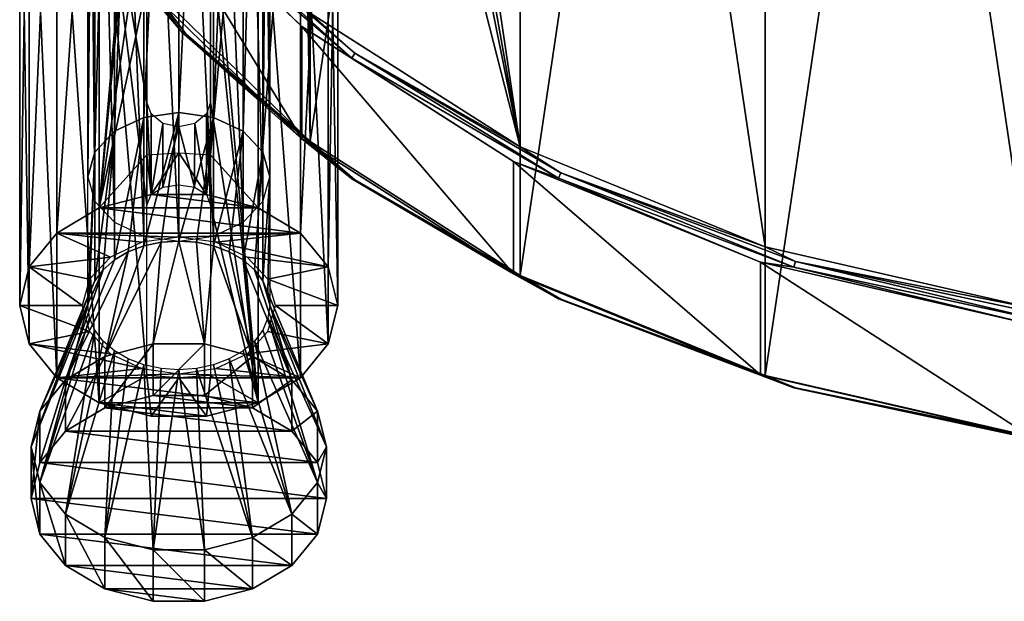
# Model space of a CAD drawing. Header units: millimetres. Extents: x -80 to 80, y -709 to 66.
# Tile 1 of 20: x -57 to -14, y -709 to -683. Entities that reach past the tile are written whole.
import ezdxf

# ---------------------------------------------------------------- set-up
doc = ezdxf.new("R2010")
doc.units = ezdxf.units.MM
doc.header["$LTSCALE"] = 65.185185
for name, color, linetype in [('23', 7, 'CONTINUOUS'), ('24', 7, 'CONTINUOUS'), ('25', 7, 'CONTINUOUS'), ('32', 7, 'CONTINUOUS'), ('34', 7, 'CONTINUOUS'), ('41', 7, 'CONTINUOUS'), ('42', 7, 'CONTINUOUS'), ('56', 7, 'CONTINUOUS'), ('57', 7, 'CONTINUOUS'), ('58', 7, 'CONTINUOUS'), ('59', 7, 'CONTINUOUS'), ('60', 7, 'CONTINUOUS'), ('61', 7, 'CONTINUOUS'), ('62', 7, 'CONTINUOUS'), ('63', 7, 'CONTINUOUS'), ('64', 7, 'CONTINUOUS')]:
    doc.layers.add(name, color=color, linetype=linetype)

msp = doc.modelspace()

# ---------------------------------------------------------------- linework, layer by layer
at = {"layer": '23', "color": 253, "linetype": 'Continuous', "true_color": 0xa2afbf}
for points in [[(-24.201, -616.102, -810.554), (-12.37, -695.691, -730.965), (-12.37, -613.384, -813.272), (-24.201, -616.102, -810.554)], [(-34.973, -620.5, -806.156), (-24.201, -692.973, -733.683), (-24.201, -616.102, -810.554), (-34.973, -620.5, -806.156)], [(-24.201, -692.973, -733.683), (-12.37, -695.691, -730.965), (-24.201, -616.102, -810.554), (-24.201, -692.973, -733.683)], [(-44.217, -626.385, -800.271), (-34.973, -688.575, -738.081), (-34.973, -620.5, -806.156), (-44.217, -626.385, -800.271)], [(-34.973, -688.575, -738.081), (-24.201, -692.973, -733.683), (-34.973, -620.5, -806.156), (-34.973, -688.575, -738.081)], [(-34.973, -688.575, -738.081), (-44.217, -626.385, -800.271), (-41, -654.537, -772.118), (-34.973, -688.575, -738.081)], [(-41.44, -656.504, -770.152), (-34.973, -688.575, -738.081), (-41, -654.537, -772.118), (-41.44, -656.504, -770.152)], [(-42.719, -658.278, -768.378), (-34.973, -688.575, -738.081), (-41.44, -656.504, -770.152), (-42.719, -658.278, -768.378)], [(-44.217, -682.69, -743.966), (-34.973, -688.575, -738.081), (-42.719, -658.278, -768.378), (-44.217, -682.69, -743.966)]]:
    msp.add_3dface(points, dxfattribs=at)
at = {"layer": '24', "color": 253, "linetype": 'Continuous', "true_color": 0xa2afbf}
for points in [[(-24.201, -621.759, -816.211), (-12.37, -619.041, -818.929), (-24.201, -698.63, -739.34), (-24.201, -621.759, -816.211)], [(-24.201, -698.63, -739.34), (-12.37, -619.041, -818.929), (-12.37, -701.348, -736.622), (-24.201, -698.63, -739.34)], [(-34.973, -626.156, -811.813), (-24.201, -621.759, -816.211), (-34.973, -694.232, -743.737), (-34.973, -626.156, -811.813)], [(-34.973, -694.232, -743.737), (-24.201, -621.759, -816.211), (-24.201, -698.63, -739.34), (-34.973, -694.232, -743.737)], [(-44.217, -632.042, -805.927), (-34.973, -626.156, -811.813), (-44.217, -688.346, -749.623), (-44.217, -632.042, -805.927)], [(-44.217, -688.346, -749.623), (-34.973, -626.156, -811.813), (-34.973, -694.232, -743.737), (-44.217, -688.346, -749.623)], [(-44.35, -660.194, -777.775), (-44.217, -632.042, -805.927), (-44.217, -688.346, -749.623), (-44.35, -660.194, -777.775)], [(-44.691, -661.561, -776.409), (-44.35, -660.194, -777.775), (-44.217, -688.346, -749.623), (-44.691, -661.561, -776.409)], [(-51.528, -681.231, -756.739), (-44.691, -661.561, -776.409), (-44.217, -688.346, -749.623), (-51.528, -681.231, -756.739)]]:
    msp.add_3dface(points, dxfattribs=at)
at = {"layer": '25', "color": 253, "linetype": 'Continuous', "true_color": 0xa2afbf}
for points in [[(-44.589, -688.229, -749.033), (-51.962, -676.104, -751.259), (-51.962, -681.054, -756.208), (-44.589, -688.229, -749.033)], [(-44.589, -683.28, -744.083), (-51.962, -676.104, -751.259), (-44.589, -688.229, -749.033), (-44.589, -683.28, -744.083)], [(-35.267, -694.164, -743.098), (-44.589, -683.28, -744.083), (-44.589, -688.229, -749.033), (-35.267, -694.164, -743.098)], [(-35.267, -689.215, -738.148), (-44.589, -683.28, -744.083), (-35.267, -694.164, -743.098), (-35.267, -689.215, -738.148)], [(-24.404, -698.599, -738.663), (-35.267, -689.215, -738.148), (-35.267, -694.164, -743.098), (-24.404, -698.599, -738.663)], [(-24.404, -693.649, -733.713), (-35.267, -689.215, -738.148), (-24.404, -698.599, -738.663), (-24.404, -693.649, -733.713)], [(-12.475, -701.34, -735.922), (-24.404, -693.649, -733.713), (-24.404, -698.599, -738.663), (-12.475, -701.34, -735.922)], [(-12.475, -696.39, -730.973), (-24.404, -693.649, -733.713), (-12.475, -701.34, -735.922), (-12.475, -696.39, -730.973)]]:
    msp.add_3dface(points, dxfattribs=at)
at = {"layer": '32', "color": 253, "linetype": 'Continuous', "true_color": 0xa2afbf}
for points in [[(-51.962, -676.104, -751.259), (-44.589, -683.28, -744.083), (-49.833, -678.259, -748.751), (-51.962, -676.104, -751.259)], [(-42.379, -684.681, -742.329), (-49.68, -678.057, -748.693), (-49.833, -678.259, -748.751), (-42.379, -684.681, -742.329)], [(-42.25, -684.46, -742.291), (-44.217, -682.69, -743.966), (-49.68, -678.057, -748.693), (-42.25, -684.46, -742.291)], [(-42.25, -684.46, -742.291), (-49.68, -678.057, -748.693), (-42.379, -684.681, -742.329), (-42.25, -684.46, -742.291)], [(-44.589, -683.28, -744.083), (-42.379, -684.681, -742.329), (-49.833, -678.259, -748.751), (-44.589, -683.28, -744.083)], [(-34.973, -688.575, -738.081), (-44.217, -682.69, -743.966), (-42.25, -684.46, -742.291), (-34.973, -688.575, -738.081)], [(-44.589, -683.28, -744.083), (-35.267, -689.215, -738.148), (-42.379, -684.681, -742.329), (-44.589, -683.28, -744.083)], [(-33.297, -689.951, -737.058), (-42.25, -684.46, -742.291), (-42.379, -684.681, -742.329), (-33.297, -689.951, -737.058)], [(-33.195, -689.714, -737.036), (-34.973, -688.575, -738.081), (-42.25, -684.46, -742.291), (-33.195, -689.714, -737.036)], [(-33.195, -689.714, -737.036), (-42.25, -684.46, -742.291), (-33.297, -689.951, -737.058), (-33.195, -689.714, -737.036)], [(-35.267, -689.215, -738.148), (-33.297, -689.951, -737.058), (-42.379, -684.681, -742.329), (-35.267, -689.215, -738.148)], [(-24.201, -692.973, -733.683), (-34.973, -688.575, -738.081), (-33.195, -689.714, -737.036), (-24.201, -692.973, -733.683)], [(-35.267, -689.215, -738.148), (-24.404, -693.649, -733.713), (-33.297, -689.951, -737.058), (-35.267, -689.215, -738.148)], [(-22.935, -693.867, -733.142), (-33.195, -689.714, -737.036), (-33.297, -689.951, -737.058), (-22.935, -693.867, -733.142)], [(-22.865, -693.618, -733.132), (-24.201, -692.973, -733.683), (-33.195, -689.714, -737.036), (-22.865, -693.618, -733.132)], [(-22.865, -693.618, -733.132), (-33.195, -689.714, -737.036), (-22.935, -693.867, -733.142), (-22.865, -693.618, -733.132)], [(-24.404, -693.649, -733.713), (-22.935, -693.867, -733.142), (-33.297, -689.951, -737.058), (-24.404, -693.649, -733.713)], [(-12.37, -695.691, -730.965), (-24.201, -692.973, -733.683), (-22.865, -693.618, -733.132), (-12.37, -695.691, -730.965)], [(-24.404, -693.649, -733.713), (-12.475, -696.39, -730.973), (-22.935, -693.867, -733.142), (-24.404, -693.649, -733.713)], [(-11.692, -696.279, -730.73), (-22.865, -693.618, -733.132), (-22.935, -693.867, -733.142), (-11.692, -696.279, -730.73)], [(-11.657, -696.022, -730.728), (-12.37, -695.691, -730.965), (-22.865, -693.618, -733.132), (-11.657, -696.022, -730.728)], [(-11.657, -696.022, -730.728), (-22.865, -693.618, -733.132), (-11.692, -696.279, -730.73), (-11.657, -696.022, -730.728)], [(-12.475, -696.39, -730.973), (-11.692, -696.279, -730.73), (-22.935, -693.867, -733.142), (-12.475, -696.39, -730.973)]]:
    msp.add_3dface(points, dxfattribs=at)
at = {"layer": '34', "color": 253, "linetype": 'Continuous', "true_color": 0xa2afbf}
for points in [[(-55.371, -676.235, -761.381), (-49.68, -683.619, -754.255), (-49.832, -683.562, -754.054), (-55.371, -676.235, -761.381)], [(-55.202, -676.315, -761.56), (-49.68, -683.619, -754.255), (-55.371, -676.235, -761.381), (-55.202, -676.315, -761.56)], [(-51.962, -681.054, -756.208), (-55.371, -676.235, -761.381), (-49.832, -683.562, -754.054), (-51.962, -681.054, -756.208)], [(-55.202, -676.315, -761.56), (-51.528, -681.231, -756.739), (-49.68, -683.619, -754.255), (-55.202, -676.315, -761.56)], [(-44.589, -688.229, -749.033), (-51.962, -681.054, -756.208), (-49.832, -683.562, -754.054), (-44.589, -688.229, -749.033)], [(-51.528, -681.231, -756.739), (-44.217, -688.346, -749.623), (-49.68, -683.619, -754.255), (-51.528, -681.231, -756.739)], [(-49.832, -683.562, -754.054), (-42.249, -690.022, -747.853), (-42.379, -689.984, -747.632), (-49.832, -683.562, -754.054)], [(-49.68, -683.619, -754.255), (-42.249, -690.022, -747.853), (-49.832, -683.562, -754.054), (-49.68, -683.619, -754.255)], [(-44.589, -688.229, -749.033), (-49.832, -683.562, -754.054), (-42.379, -689.984, -747.632), (-44.589, -688.229, -749.033)], [(-49.68, -683.619, -754.255), (-44.217, -688.346, -749.623), (-42.249, -690.022, -747.853), (-49.68, -683.619, -754.255)], [(-35.267, -694.164, -743.098), (-44.589, -688.229, -749.033), (-42.379, -689.984, -747.632), (-35.267, -694.164, -743.098)], [(-44.217, -688.346, -749.623), (-34.973, -694.232, -743.737), (-42.249, -690.022, -747.853), (-44.217, -688.346, -749.623)], [(-42.379, -689.984, -747.632), (-33.195, -695.276, -742.599), (-33.297, -695.254, -742.361), (-42.379, -689.984, -747.632)], [(-42.249, -690.022, -747.853), (-33.195, -695.276, -742.599), (-42.379, -689.984, -747.632), (-42.249, -690.022, -747.853)], [(-35.267, -694.164, -743.098), (-42.379, -689.984, -747.632), (-33.297, -695.254, -742.361), (-35.267, -694.164, -743.098)], [(-42.249, -690.022, -747.853), (-34.973, -694.232, -743.737), (-33.195, -695.276, -742.599), (-42.249, -690.022, -747.853)], [(-24.404, -698.599, -738.663), (-35.267, -694.164, -743.098), (-33.297, -695.254, -742.361), (-24.404, -698.599, -738.663)], [(-34.973, -694.232, -743.737), (-24.201, -698.63, -739.34), (-33.195, -695.276, -742.599), (-34.973, -694.232, -743.737)], [(-33.297, -695.254, -742.361), (-22.865, -699.18, -738.694), (-22.935, -699.17, -738.445), (-33.297, -695.254, -742.361)], [(-33.195, -695.276, -742.599), (-22.865, -699.18, -738.694), (-33.297, -695.254, -742.361), (-33.195, -695.276, -742.599)], [(-24.404, -698.599, -738.663), (-33.297, -695.254, -742.361), (-22.935, -699.17, -738.445), (-24.404, -698.599, -738.663)], [(-33.195, -695.276, -742.599), (-24.201, -698.63, -739.34), (-22.865, -699.18, -738.694), (-33.195, -695.276, -742.599)], [(-12.475, -701.34, -735.922), (-24.404, -698.599, -738.663), (-22.935, -699.17, -738.445), (-12.475, -701.34, -735.922)], [(-24.201, -698.63, -739.34), (-12.37, -701.348, -736.622), (-22.865, -699.18, -738.694), (-24.201, -698.63, -739.34)], [(-22.935, -699.17, -738.445), (-11.657, -701.585, -736.29), (-11.692, -701.582, -736.034), (-22.935, -699.17, -738.445)], [(-22.865, -699.18, -738.694), (-11.657, -701.585, -736.29), (-22.935, -699.17, -738.445), (-22.865, -699.18, -738.694)], [(-12.475, -701.34, -735.922), (-22.935, -699.17, -738.445), (-11.692, -701.582, -736.034), (-12.475, -701.34, -735.922)], [(-22.865, -699.18, -738.694), (-12.37, -701.348, -736.622), (-11.657, -701.585, -736.29), (-22.865, -699.18, -738.694)]]:
    msp.add_3dface(points, dxfattribs=at)
at = {"layer": '41', "linetype": 'Continuous'}
for points in [[(-53.696, -690.975, -806.391), (-54, -658.073, -775.654), (-54, -689.893, -807.474), (-53.696, -690.975, -806.391)], [(-53.696, -659.155, -774.571), (-54, -658.073, -775.654), (-53.696, -690.975, -806.391), (-53.696, -659.155, -774.571)], [(-46, -658.073, -775.654), (-46.304, -659.155, -774.571), (-46, -689.893, -807.474), (-46, -658.073, -775.654)], [(-52.828, -691.893, -805.474), (-53.696, -659.155, -774.571), (-53.696, -690.975, -806.391), (-52.828, -691.893, -805.474)], [(-52.828, -660.073, -773.654), (-53.696, -659.155, -774.571), (-52.828, -691.893, -805.474), (-52.828, -660.073, -773.654)], [(-46.304, -659.155, -774.571), (-47.172, -660.073, -773.654), (-46.304, -690.975, -806.391), (-46.304, -659.155, -774.571)], [(-46, -689.893, -807.474), (-46.304, -659.155, -774.571), (-46.304, -690.975, -806.391), (-46, -689.893, -807.474)], [(-51.531, -692.506, -804.86), (-52.828, -660.073, -773.654), (-52.828, -691.893, -805.474), (-51.531, -692.506, -804.86)], [(-51.531, -660.686, -773.041), (-52.828, -660.073, -773.654), (-51.531, -692.506, -804.86), (-51.531, -660.686, -773.041)], [(-47.172, -660.073, -773.654), (-48.469, -660.686, -773.041), (-47.172, -691.893, -805.474), (-47.172, -660.073, -773.654)], [(-46.304, -690.975, -806.391), (-47.172, -660.073, -773.654), (-47.172, -691.893, -805.474), (-46.304, -690.975, -806.391)], [(-50, -692.721, -804.645), (-51.531, -660.686, -773.041), (-51.531, -692.506, -804.86), (-50, -692.721, -804.645)], [(-50, -660.901, -772.825), (-51.531, -660.686, -773.041), (-50, -692.721, -804.645), (-50, -660.901, -772.825)], [(-48.469, -660.686, -773.041), (-50, -660.901, -772.825), (-48.469, -692.506, -804.86), (-48.469, -660.686, -773.041)], [(-47.172, -691.893, -805.474), (-48.469, -660.686, -773.041), (-48.469, -692.506, -804.86), (-47.172, -691.893, -805.474)], [(-48.469, -692.506, -804.86), (-50, -660.901, -772.825), (-50, -692.721, -804.645), (-48.469, -692.506, -804.86)]]:
    msp.add_3dface(points, dxfattribs=at)
at = {"layer": '42', "linetype": 'Continuous'}
for points in [[(-51.531, -687.279, -810.087), (-52.828, -687.893, -809.474), (-51.531, -655.46, -778.267), (-51.531, -687.279, -810.087)], [(-51.531, -655.46, -778.267), (-52.828, -687.893, -809.474), (-52.828, -656.073, -777.654), (-51.531, -655.46, -778.267)], [(-50, -687.064, -810.302), (-51.531, -687.279, -810.087), (-50, -655.244, -778.482), (-50, -687.064, -810.302)], [(-50, -655.244, -778.482), (-51.531, -687.279, -810.087), (-51.531, -655.46, -778.267), (-50, -655.244, -778.482)], [(-48.469, -655.46, -778.267), (-50, -687.064, -810.302), (-50, -655.244, -778.482), (-48.469, -655.46, -778.267)], [(-48.469, -687.279, -810.087), (-50, -687.064, -810.302), (-48.469, -655.46, -778.267), (-48.469, -687.279, -810.087)], [(-47.172, -656.073, -777.654), (-48.469, -687.279, -810.087), (-48.469, -655.46, -778.267), (-47.172, -656.073, -777.654)], [(-52.828, -687.893, -809.474), (-53.696, -688.81, -808.556), (-52.828, -656.073, -777.654), (-52.828, -687.893, -809.474)], [(-52.828, -656.073, -777.654), (-53.696, -688.81, -808.556), (-53.696, -656.99, -776.736), (-52.828, -656.073, -777.654)], [(-47.172, -687.893, -809.474), (-48.469, -687.279, -810.087), (-47.172, -656.073, -777.654), (-47.172, -687.893, -809.474)], [(-46.304, -656.99, -776.736), (-47.172, -687.893, -809.474), (-47.172, -656.073, -777.654), (-46.304, -656.99, -776.736)], [(-53.696, -688.81, -808.556), (-54, -689.893, -807.474), (-53.696, -656.99, -776.736), (-53.696, -688.81, -808.556)], [(-54, -689.893, -807.474), (-54, -658.073, -775.654), (-53.696, -656.99, -776.736), (-54, -689.893, -807.474)], [(-46.304, -688.81, -808.556), (-47.172, -687.893, -809.474), (-46.304, -656.99, -776.736), (-46.304, -688.81, -808.556)], [(-46, -658.073, -775.654), (-46.304, -688.81, -808.556), (-46.304, -656.99, -776.736), (-46, -658.073, -775.654)], [(-46, -658.073, -775.654), (-46, -689.893, -807.474), (-46.304, -688.81, -808.556), (-46, -658.073, -775.654)]]:
    msp.add_3dface(points, dxfattribs=at)
at = {"layer": '56', "linetype": 'Continuous'}
for points in [[(-51.216, -690.675, -818.005), (-46.5, -691.263, -817.417), (-53.5, -691.263, -817.417), (-51.216, -690.675, -818.005)], [(-48.784, -690.675, -818.005), (-46.5, -691.263, -817.417), (-51.216, -690.675, -818.005), (-48.784, -690.675, -818.005)], [(-53.5, -691.263, -817.417), (-44.638, -692.368, -816.312), (-55.362, -692.368, -816.312), (-53.5, -691.263, -817.417)], [(-46.5, -691.263, -817.417), (-44.638, -692.368, -816.312), (-53.5, -691.263, -817.417), (-46.5, -691.263, -817.417)], [(-56.578, -693.857, -814.823), (-55.362, -692.368, -816.312), (-53.005, -693.424, -815.255), (-56.578, -693.857, -814.823)], [(-55.362, -692.368, -816.312), (-44.638, -692.368, -816.312), (-50, -692.544, -816.136), (-55.362, -692.368, -816.312)], [(-53.005, -693.424, -815.255), (-55.362, -692.368, -816.312), (-51.626, -692.773, -815.907), (-53.005, -693.424, -815.255)], [(-51.626, -692.773, -815.907), (-55.362, -692.368, -816.312), (-50, -692.544, -816.136), (-51.626, -692.773, -815.907)], [(-50, -692.544, -816.136), (-44.638, -692.368, -816.312), (-48.374, -692.773, -815.907), (-50, -692.544, -816.136)], [(-44.638, -692.368, -816.312), (-43.422, -693.857, -814.823), (-48.374, -692.773, -815.907), (-44.638, -692.368, -816.312)], [(-48.374, -692.773, -815.907), (-43.422, -693.857, -814.823), (-46.995, -693.424, -815.255), (-48.374, -692.773, -815.907)], [(-53.926, -694.399, -814.28), (-56.578, -693.857, -814.823), (-53.005, -693.424, -815.255), (-53.926, -694.399, -814.28)], [(-46.995, -693.424, -815.255), (-43.422, -693.857, -814.823), (-46.074, -694.399, -814.28), (-46.995, -693.424, -815.255)], [(-57, -695.549, -813.13), (-56.578, -693.857, -814.823), (-54.25, -695.549, -813.13), (-57, -695.549, -813.13)], [(-54.25, -695.549, -813.13), (-56.578, -693.857, -814.823), (-53.926, -694.399, -814.28), (-54.25, -695.549, -813.13)], [(-43.422, -693.857, -814.823), (-43, -695.549, -813.13), (-46.074, -694.399, -814.28), (-43.422, -693.857, -814.823)], [(-43, -695.549, -813.13), (-45.75, -695.549, -813.13), (-46.074, -694.399, -814.28), (-43, -695.549, -813.13)], [(-56.578, -697.242, -811.438), (-57, -695.549, -813.13), (-53.926, -696.699, -811.98), (-56.578, -697.242, -811.438)], [(-53.926, -696.699, -811.98), (-57, -695.549, -813.13), (-54.25, -695.549, -813.13), (-53.926, -696.699, -811.98)], [(-45.75, -695.549, -813.13), (-43.422, -697.242, -811.438), (-46.074, -696.699, -811.98), (-45.75, -695.549, -813.13)], [(-43, -695.549, -813.13), (-43.422, -697.242, -811.438), (-45.75, -695.549, -813.13), (-43, -695.549, -813.13)], [(-53.005, -697.674, -811.005), (-56.578, -697.242, -811.438), (-53.926, -696.699, -811.98), (-53.005, -697.674, -811.005)], [(-46.074, -696.699, -811.98), (-43.422, -697.242, -811.438), (-46.995, -697.674, -811.005), (-46.074, -696.699, -811.98)], [(-51.626, -698.326, -810.354), (-56.578, -697.242, -811.438), (-53.005, -697.674, -811.005), (-51.626, -698.326, -810.354)], [(-55.362, -698.731, -809.949), (-56.578, -697.242, -811.438), (-51.626, -698.326, -810.354), (-55.362, -698.731, -809.949)], [(-43.422, -697.242, -811.438), (-44.638, -698.731, -809.949), (-46.995, -697.674, -811.005), (-43.422, -697.242, -811.438)], [(-46.995, -697.674, -811.005), (-44.638, -698.731, -809.949), (-48.374, -698.326, -810.354), (-46.995, -697.674, -811.005)], [(-50, -698.555, -810.125), (-55.362, -698.731, -809.949), (-51.626, -698.326, -810.354), (-50, -698.555, -810.125)], [(-48.374, -698.326, -810.354), (-44.638, -698.731, -809.949), (-50, -698.555, -810.125), (-48.374, -698.326, -810.354)], [(-44.638, -698.731, -809.949), (-55.362, -698.731, -809.949), (-50, -698.555, -810.125), (-44.638, -698.731, -809.949)], [(-46.5, -699.836, -808.844), (-55.362, -698.731, -809.949), (-44.638, -698.731, -809.949), (-46.5, -699.836, -808.844)], [(-53.5, -699.836, -808.844), (-55.362, -698.731, -809.949), (-46.5, -699.836, -808.844), (-53.5, -699.836, -808.844)], [(-48.784, -700.424, -808.256), (-53.5, -699.836, -808.844), (-46.5, -699.836, -808.844), (-48.784, -700.424, -808.256)], [(-51.216, -700.424, -808.256), (-53.5, -699.836, -808.844), (-48.784, -700.424, -808.256), (-51.216, -700.424, -808.256)]]:
    msp.add_3dface(points, dxfattribs=at)
at = {"layer": '57', "linetype": 'Continuous'}
for points in [[(-56.578, -671.433, -785.628), (-57, -669.74, -787.321), (-56.578, -697.242, -811.438), (-56.578, -671.433, -785.628)], [(-57, -669.74, -787.321), (-57, -695.549, -813.13), (-56.578, -697.242, -811.438), (-57, -669.74, -787.321)], [(-43, -669.74, -787.321), (-43.422, -671.433, -785.628), (-43, -695.549, -813.13), (-43, -669.74, -787.321)], [(-55.362, -672.922, -784.139), (-56.578, -671.433, -785.628), (-55.362, -698.731, -809.949), (-55.362, -672.922, -784.139)], [(-56.578, -671.433, -785.628), (-56.578, -697.242, -811.438), (-55.362, -698.731, -809.949), (-56.578, -671.433, -785.628)], [(-43.422, -671.433, -785.628), (-44.638, -672.922, -784.139), (-43.422, -697.242, -811.438), (-43.422, -671.433, -785.628)], [(-43, -695.549, -813.13), (-43.422, -671.433, -785.628), (-43.422, -697.242, -811.438), (-43, -695.549, -813.13)], [(-55.362, -672.922, -784.139), (-55.362, -698.731, -809.949), (-53.5, -699.836, -808.844), (-55.362, -672.922, -784.139)], [(-53.5, -674.027, -783.034), (-55.362, -672.922, -784.139), (-53.5, -699.836, -808.844), (-53.5, -674.027, -783.034)], [(-44.638, -672.922, -784.139), (-46.5, -674.027, -783.034), (-44.638, -698.731, -809.949), (-44.638, -672.922, -784.139)], [(-44.638, -672.922, -784.139), (-44.638, -698.731, -809.949), (-43.422, -697.242, -811.438), (-44.638, -672.922, -784.139)], [(-53.5, -674.027, -783.034), (-53.5, -699.836, -808.844), (-51.4, -698.631, -806.513), (-53.5, -674.027, -783.034)], [(-51.4, -691.136, -799.018), (-53.5, -674.027, -783.034), (-51.4, -698.631, -806.513), (-51.4, -691.136, -799.018)], [(-53.5, -674.027, -783.034), (-51.4, -691.136, -799.018), (-51.4, -686.611, -794.492), (-53.5, -674.027, -783.034)], [(-51.4, -679.115, -786.997), (-53.5, -674.027, -783.034), (-51.4, -686.611, -794.492), (-51.4, -679.115, -786.997)], [(-46.5, -674.027, -783.034), (-48.784, -674.615, -782.447), (-46.5, -699.836, -808.844), (-46.5, -674.027, -783.034)], [(-46.5, -674.027, -783.034), (-46.5, -699.836, -808.844), (-44.638, -698.731, -809.949), (-46.5, -674.027, -783.034)], [(-46.5, -699.836, -808.844), (-48.784, -674.615, -782.447), (-48.6, -679.115, -786.997), (-46.5, -699.836, -808.844)], [(-46.5, -699.836, -808.844), (-48.6, -679.115, -786.997), (-48.6, -686.611, -794.492), (-46.5, -699.836, -808.844)], [(-51.4, -691.136, -799.018), (-51.214, -690.668, -798.499), (-51.4, -686.611, -794.492), (-51.4, -691.136, -799.018)], [(-51.4, -686.611, -794.492), (-51.214, -690.668, -798.499), (-51.215, -687.128, -794.96), (-51.4, -686.611, -794.492)], [(-48.786, -687.128, -794.96), (-48.6, -691.136, -799.018), (-48.6, -686.611, -794.492), (-48.786, -687.128, -794.96)], [(-48.6, -691.136, -799.018), (-46.5, -699.836, -808.844), (-48.6, -686.611, -794.492), (-48.6, -691.136, -799.018)], [(-51.215, -687.128, -794.96), (-51.214, -690.668, -798.499), (-50.701, -687.543, -795.274), (-51.215, -687.128, -794.96)], [(-49.299, -687.543, -795.274), (-48.786, -690.668, -798.499), (-48.786, -687.128, -794.96), (-49.299, -687.543, -795.274)], [(-48.786, -690.668, -798.499), (-48.6, -691.136, -799.018), (-48.786, -687.128, -794.96), (-48.786, -690.668, -798.499)], [(-51.214, -690.668, -798.499), (-50.698, -690.353, -798.084), (-50.701, -687.543, -795.274), (-51.214, -690.668, -798.499)], [(-50.701, -687.543, -795.274), (-50.698, -690.353, -798.084), (-50, -687.701, -795.382), (-50.701, -687.543, -795.274)], [(-50, -687.701, -795.382), (-49.302, -690.353, -798.084), (-49.299, -687.543, -795.274), (-50, -687.701, -795.382)], [(-49.302, -690.353, -798.084), (-48.786, -690.668, -798.499), (-49.299, -687.543, -795.274), (-49.302, -690.353, -798.084)], [(-50.698, -690.353, -798.084), (-50, -690.246, -797.928), (-50, -687.701, -795.382), (-50.698, -690.353, -798.084)], [(-50, -690.246, -797.928), (-49.302, -690.353, -798.084), (-50, -687.701, -795.382), (-50, -690.246, -797.928)], [(-48.6, -698.631, -806.513), (-46.5, -699.836, -808.844), (-48.6, -691.136, -799.018), (-48.6, -698.631, -806.513)], [(-53.5, -699.836, -808.844), (-51.216, -700.424, -808.256), (-51.4, -698.631, -806.513), (-53.5, -699.836, -808.844)], [(-51.4, -698.631, -806.513), (-51.216, -700.424, -808.256), (-50, -698.731, -806.413), (-51.4, -698.631, -806.513)], [(-51.216, -700.424, -808.256), (-48.784, -700.424, -808.256), (-50, -698.731, -806.413), (-51.216, -700.424, -808.256)], [(-50, -698.731, -806.413), (-48.784, -700.424, -808.256), (-48.6, -698.631, -806.513), (-50, -698.731, -806.413)], [(-48.784, -700.424, -808.256), (-46.5, -699.836, -808.844), (-48.6, -698.631, -806.513), (-48.784, -700.424, -808.256)]]:
    msp.add_3dface(points, dxfattribs=at)
at = {"layer": '58', "linetype": 'Continuous'}
for points in [[(-53.5, -691.263, -817.417), (-51.216, -664.866, -792.196), (-51.4, -669.416, -796.696), (-53.5, -691.263, -817.417)], [(-53.5, -665.453, -791.608), (-51.216, -664.866, -792.196), (-53.5, -691.263, -817.417), (-53.5, -665.453, -791.608)], [(-53.5, -665.453, -791.608), (-53.5, -691.263, -817.417), (-55.362, -692.368, -816.312), (-53.5, -665.453, -791.608)], [(-55.362, -666.558, -790.503), (-53.5, -665.453, -791.608), (-55.362, -692.368, -816.312), (-55.362, -666.558, -790.503)], [(-46.5, -665.453, -791.608), (-46.5, -691.263, -817.417), (-48.6, -688.932, -816.212), (-46.5, -665.453, -791.608)], [(-48.6, -681.437, -808.717), (-46.5, -665.453, -791.608), (-48.6, -688.932, -816.212), (-48.6, -681.437, -808.717)], [(-46.5, -665.453, -791.608), (-44.638, -666.558, -790.503), (-46.5, -691.263, -817.417), (-46.5, -665.453, -791.608)], [(-55.362, -666.558, -790.503), (-55.362, -692.368, -816.312), (-56.578, -693.857, -814.823), (-55.362, -666.558, -790.503)], [(-56.578, -668.047, -789.014), (-55.362, -666.558, -790.503), (-56.578, -693.857, -814.823), (-56.578, -668.047, -789.014)], [(-44.638, -666.558, -790.503), (-44.638, -692.368, -816.312), (-46.5, -691.263, -817.417), (-44.638, -666.558, -790.503)], [(-44.638, -666.558, -790.503), (-43.422, -668.047, -789.014), (-44.638, -692.368, -816.312), (-44.638, -666.558, -790.503)], [(-56.578, -668.047, -789.014), (-56.578, -693.857, -814.823), (-57, -695.549, -813.13), (-56.578, -668.047, -789.014)], [(-57, -669.74, -787.321), (-56.578, -668.047, -789.014), (-57, -695.549, -813.13), (-57, -669.74, -787.321)], [(-43.422, -668.047, -789.014), (-43.422, -693.857, -814.823), (-44.638, -692.368, -816.312), (-43.422, -668.047, -789.014)], [(-43.422, -668.047, -789.014), (-43, -669.74, -787.321), (-43.422, -693.857, -814.823), (-43.422, -668.047, -789.014)], [(-53.5, -691.263, -817.417), (-51.4, -669.416, -796.696), (-51.4, -676.911, -804.192), (-53.5, -691.263, -817.417)], [(-43, -669.74, -787.321), (-43, -695.549, -813.13), (-43.422, -693.857, -814.823), (-43, -669.74, -787.321)], [(-51.4, -681.437, -808.717), (-53.5, -691.263, -817.417), (-51.4, -676.911, -804.192), (-51.4, -681.437, -808.717)], [(-53.5, -691.263, -817.417), (-51.4, -681.437, -808.717), (-51.4, -688.932, -816.212), (-53.5, -691.263, -817.417)], [(-50, -688.832, -816.312), (-51.216, -690.675, -818.005), (-51.4, -688.932, -816.212), (-50, -688.832, -816.312)], [(-48.784, -690.675, -818.005), (-51.216, -690.675, -818.005), (-50, -688.832, -816.312), (-48.784, -690.675, -818.005)], [(-48.6, -688.932, -816.212), (-48.784, -690.675, -818.005), (-50, -688.832, -816.312), (-48.6, -688.932, -816.212)], [(-51.216, -690.675, -818.005), (-53.5, -691.263, -817.417), (-51.4, -688.932, -816.212), (-51.216, -690.675, -818.005)], [(-46.5, -691.263, -817.417), (-48.784, -690.675, -818.005), (-48.6, -688.932, -816.212), (-46.5, -691.263, -817.417)]]:
    msp.add_3dface(points, dxfattribs=at)
at = {"layer": '59', "linetype": 'Continuous'}
for points in [[(-51.129, -699.508, -826.142), (-46.75, -700.054, -825.596), (-53.25, -700.054, -825.596), (-51.129, -699.508, -826.142)], [(-48.871, -699.508, -826.142), (-46.75, -700.054, -825.596), (-51.129, -699.508, -826.142), (-48.871, -699.508, -826.142)], [(-53.25, -700.054, -825.596), (-45.021, -701.08, -824.57), (-54.979, -701.08, -824.57), (-53.25, -700.054, -825.596)], [(-46.75, -700.054, -825.596), (-45.021, -701.08, -824.57), (-53.25, -700.054, -825.596), (-46.75, -700.054, -825.596)], [(-54.979, -701.08, -824.57), (-43.892, -702.463, -823.188), (-56.108, -702.463, -823.188), (-54.979, -701.08, -824.57)], [(-45.021, -701.08, -824.57), (-43.892, -702.463, -823.188), (-54.979, -701.08, -824.57), (-45.021, -701.08, -824.57)], [(-43.5, -704.035, -821.616), (-56.5, -704.035, -821.616), (-56.108, -702.463, -823.188), (-43.5, -704.035, -821.616)], [(-43.892, -702.463, -823.188), (-43.5, -704.035, -821.616), (-56.108, -702.463, -823.188), (-43.892, -702.463, -823.188)], [(-56.108, -705.607, -820.044), (-56.5, -704.035, -821.616), (-43.892, -705.607, -820.044), (-56.108, -705.607, -820.044)], [(-43.892, -705.607, -820.044), (-56.5, -704.035, -821.616), (-43.5, -704.035, -821.616), (-43.892, -705.607, -820.044)], [(-54.979, -706.989, -818.661), (-56.108, -705.607, -820.044), (-45.021, -706.989, -818.661), (-54.979, -706.989, -818.661)], [(-45.021, -706.989, -818.661), (-56.108, -705.607, -820.044), (-43.892, -705.607, -820.044), (-45.021, -706.989, -818.661)], [(-53.25, -708.015, -817.635), (-54.979, -706.989, -818.661), (-46.75, -708.015, -817.635), (-53.25, -708.015, -817.635)], [(-46.75, -708.015, -817.635), (-54.979, -706.989, -818.661), (-45.021, -706.989, -818.661), (-46.75, -708.015, -817.635)], [(-48.871, -708.561, -817.089), (-53.25, -708.015, -817.635), (-46.75, -708.015, -817.635), (-48.871, -708.561, -817.089)], [(-51.129, -708.561, -817.089), (-53.25, -708.015, -817.635), (-48.871, -708.561, -817.089), (-51.129, -708.561, -817.089)]]:
    msp.add_3dface(points, dxfattribs=at)
at = {"layer": '60', "linetype": 'Continuous'}
for points in [[(-51.129, -699.508, -826.142), (-53.25, -700.054, -825.596), (-51.129, -697.246, -823.879), (-51.129, -699.508, -826.142)], [(-51.129, -697.246, -823.879), (-53.25, -700.054, -825.596), (-53.25, -697.792, -823.333), (-51.129, -697.246, -823.879)], [(-48.871, -699.508, -826.142), (-51.129, -699.508, -826.142), (-48.871, -697.246, -823.879), (-48.871, -699.508, -826.142)], [(-48.871, -697.246, -823.879), (-51.129, -699.508, -826.142), (-51.129, -697.246, -823.879), (-48.871, -697.246, -823.879)], [(-46.75, -697.792, -823.333), (-48.871, -699.508, -826.142), (-48.871, -697.246, -823.879), (-46.75, -697.792, -823.333)], [(-53.25, -700.054, -825.596), (-54.979, -701.08, -824.57), (-53.25, -697.792, -823.333), (-53.25, -700.054, -825.596)], [(-53.25, -697.792, -823.333), (-54.979, -701.08, -824.57), (-54.979, -698.818, -822.307), (-53.25, -697.792, -823.333)], [(-46.75, -700.054, -825.596), (-48.871, -699.508, -826.142), (-46.75, -697.792, -823.333), (-46.75, -700.054, -825.596)], [(-45.021, -698.818, -822.307), (-46.75, -700.054, -825.596), (-46.75, -697.792, -823.333), (-45.021, -698.818, -822.307)], [(-54.979, -698.818, -822.307), (-56.108, -702.463, -823.188), (-56.108, -700.2, -820.925), (-54.979, -698.818, -822.307)], [(-54.979, -701.08, -824.57), (-56.108, -702.463, -823.188), (-54.979, -698.818, -822.307), (-54.979, -701.08, -824.57)], [(-45.021, -701.08, -824.57), (-46.75, -700.054, -825.596), (-45.021, -698.818, -822.307), (-45.021, -701.08, -824.57)], [(-43.892, -700.2, -820.925), (-45.021, -701.08, -824.57), (-45.021, -698.818, -822.307), (-43.892, -700.2, -820.925)], [(-56.108, -700.2, -820.925), (-56.5, -704.035, -821.616), (-56.5, -701.772, -819.353), (-56.108, -700.2, -820.925)], [(-56.108, -702.463, -823.188), (-56.5, -704.035, -821.616), (-56.108, -700.2, -820.925), (-56.108, -702.463, -823.188)], [(-43.892, -702.463, -823.188), (-45.021, -701.08, -824.57), (-43.892, -700.2, -820.925), (-43.892, -702.463, -823.188)], [(-43.5, -701.772, -819.353), (-43.892, -702.463, -823.188), (-43.892, -700.2, -820.925), (-43.5, -701.772, -819.353)], [(-43.5, -704.035, -821.616), (-43.892, -702.463, -823.188), (-43.5, -701.772, -819.353), (-43.5, -704.035, -821.616)]]:
    msp.add_3dface(points, dxfattribs=at)
at = {"layer": '61', "linetype": 'Continuous'}
for points in [[(-50.78, -692.775, -815.905), (-53.25, -697.792, -823.333), (-51.531, -692.936, -815.744), (-50.78, -692.775, -815.905)], [(-51.129, -697.246, -823.879), (-53.25, -697.792, -823.333), (-50.78, -692.775, -815.905), (-51.129, -697.246, -823.879)], [(-48.871, -697.246, -823.879), (-51.129, -697.246, -823.879), (-50, -692.721, -815.959), (-48.871, -697.246, -823.879)], [(-50, -692.721, -815.959), (-51.129, -697.246, -823.879), (-50.78, -692.775, -815.905), (-50, -692.721, -815.959)], [(-49.22, -692.775, -815.905), (-48.871, -697.246, -823.879), (-50, -692.721, -815.959), (-49.22, -692.775, -815.905)], [(-48.469, -692.936, -815.744), (-48.871, -697.246, -823.879), (-49.22, -692.775, -815.905), (-48.469, -692.936, -815.744)], [(-53.25, -697.792, -823.333), (-54.979, -698.818, -822.307), (-52.222, -693.198, -815.482), (-53.25, -697.792, -823.333)], [(-52.222, -693.198, -815.482), (-54.979, -698.818, -822.307), (-52.828, -693.549, -815.13), (-52.222, -693.198, -815.482)], [(-51.531, -692.936, -815.744), (-53.25, -697.792, -823.333), (-52.222, -693.198, -815.482), (-51.531, -692.936, -815.744)], [(-46.75, -697.792, -823.333), (-48.871, -697.246, -823.879), (-48.469, -692.936, -815.744), (-46.75, -697.792, -823.333)], [(-47.778, -693.198, -815.482), (-46.75, -697.792, -823.333), (-48.469, -692.936, -815.744), (-47.778, -693.198, -815.482)], [(-47.172, -693.549, -815.13), (-46.75, -697.792, -823.333), (-47.778, -693.198, -815.482), (-47.172, -693.549, -815.13)], [(-52.828, -693.549, -815.13), (-54.979, -698.818, -822.307), (-53.326, -693.978, -814.702), (-52.828, -693.549, -815.13)], [(-45.021, -698.818, -822.307), (-46.75, -697.792, -823.333), (-47.172, -693.549, -815.13), (-45.021, -698.818, -822.307)], [(-46.674, -693.978, -814.702), (-45.021, -698.818, -822.307), (-47.172, -693.549, -815.13), (-46.674, -693.978, -814.702)], [(-54.979, -698.818, -822.307), (-56.108, -700.2, -820.925), (-53.326, -693.978, -814.702), (-54.979, -698.818, -822.307)], [(-53.326, -693.978, -814.702), (-56.108, -700.2, -820.925), (-53.696, -694.467, -814.213), (-53.326, -693.978, -814.702)], [(-46.304, -694.467, -814.213), (-45.021, -698.818, -822.307), (-46.674, -693.978, -814.702), (-46.304, -694.467, -814.213)], [(-53.696, -694.467, -814.213), (-56.108, -700.2, -820.925), (-53.923, -694.998, -813.682), (-53.696, -694.467, -814.213)], [(-46.077, -694.998, -813.682), (-43.892, -700.2, -820.925), (-46.304, -694.467, -814.213), (-46.077, -694.998, -813.682)], [(-43.892, -700.2, -820.925), (-45.021, -698.818, -822.307), (-46.304, -694.467, -814.213), (-43.892, -700.2, -820.925)], [(-56.108, -700.2, -820.925), (-56.5, -701.772, -819.353), (-53.923, -694.998, -813.682), (-56.108, -700.2, -820.925)], [(-53.923, -694.998, -813.682), (-56.5, -701.772, -819.353), (-54, -695.549, -813.13), (-53.923, -694.998, -813.682)], [(-46, -695.549, -813.13), (-43.892, -700.2, -820.925), (-46.077, -694.998, -813.682), (-46, -695.549, -813.13)], [(-43.5, -701.772, -819.353), (-43.892, -700.2, -820.925), (-46, -695.549, -813.13), (-43.5, -701.772, -819.353)]]:
    msp.add_3dface(points, dxfattribs=at)
at = {"layer": '62', "linetype": 'Continuous'}
for points in [[(-50, -687.064, -810.302), (-51.531, -692.936, -815.744), (-51.531, -687.279, -810.087), (-50, -687.064, -810.302)], [(-50.78, -692.775, -815.905), (-51.531, -692.936, -815.744), (-50, -687.064, -810.302), (-50.78, -692.775, -815.905)], [(-50, -692.721, -815.959), (-50.78, -692.775, -815.905), (-50, -687.064, -810.302), (-50, -692.721, -815.959)], [(-48.469, -687.279, -810.087), (-50, -692.721, -815.959), (-50, -687.064, -810.302), (-48.469, -687.279, -810.087)], [(-51.531, -687.279, -810.087), (-52.828, -693.549, -815.13), (-52.828, -687.893, -809.474), (-51.531, -687.279, -810.087)], [(-52.222, -693.198, -815.482), (-52.828, -693.549, -815.13), (-51.531, -687.279, -810.087), (-52.222, -693.198, -815.482)], [(-51.531, -692.936, -815.744), (-52.222, -693.198, -815.482), (-51.531, -687.279, -810.087), (-51.531, -692.936, -815.744)], [(-49.22, -692.775, -815.905), (-50, -692.721, -815.959), (-48.469, -687.279, -810.087), (-49.22, -692.775, -815.905)], [(-48.469, -692.936, -815.744), (-49.22, -692.775, -815.905), (-48.469, -687.279, -810.087), (-48.469, -692.936, -815.744)], [(-47.172, -687.893, -809.474), (-48.469, -692.936, -815.744), (-48.469, -687.279, -810.087), (-47.172, -687.893, -809.474)], [(-53.326, -693.978, -814.702), (-53.696, -694.467, -814.213), (-52.828, -687.893, -809.474), (-53.326, -693.978, -814.702)], [(-52.828, -687.893, -809.474), (-53.696, -694.467, -814.213), (-53.696, -688.81, -808.556), (-52.828, -687.893, -809.474)], [(-52.828, -693.549, -815.13), (-53.326, -693.978, -814.702), (-52.828, -687.893, -809.474), (-52.828, -693.549, -815.13)], [(-47.778, -693.198, -815.482), (-48.469, -692.936, -815.744), (-47.172, -687.893, -809.474), (-47.778, -693.198, -815.482)], [(-47.172, -693.549, -815.13), (-47.778, -693.198, -815.482), (-47.172, -687.893, -809.474), (-47.172, -693.549, -815.13)], [(-46.304, -688.81, -808.556), (-47.172, -693.549, -815.13), (-47.172, -687.893, -809.474), (-46.304, -688.81, -808.556)], [(-53.696, -688.81, -808.556), (-54, -695.549, -813.13), (-54, -689.893, -807.474), (-53.696, -688.81, -808.556)], [(-53.923, -694.998, -813.682), (-54, -695.549, -813.13), (-53.696, -688.81, -808.556), (-53.923, -694.998, -813.682)], [(-53.696, -694.467, -814.213), (-53.923, -694.998, -813.682), (-53.696, -688.81, -808.556), (-53.696, -694.467, -814.213)], [(-46.674, -693.978, -814.702), (-47.172, -693.549, -815.13), (-46.304, -688.81, -808.556), (-46.674, -693.978, -814.702)], [(-46.304, -694.467, -814.213), (-46.674, -693.978, -814.702), (-46.304, -688.81, -808.556), (-46.304, -694.467, -814.213)], [(-46, -689.893, -807.474), (-46.304, -694.467, -814.213), (-46.304, -688.81, -808.556), (-46, -689.893, -807.474)], [(-46.077, -694.998, -813.682), (-46.304, -694.467, -814.213), (-46, -689.893, -807.474), (-46.077, -694.998, -813.682)], [(-46, -695.549, -813.13), (-46.077, -694.998, -813.682), (-46, -689.893, -807.474), (-46, -695.549, -813.13)]]:
    msp.add_3dface(points, dxfattribs=at)
at = {"layer": '63', "linetype": 'Continuous'}
for points in [[(-56.5, -701.772, -819.353), (-56.108, -705.607, -820.044), (-56.108, -703.344, -817.781), (-56.5, -701.772, -819.353)], [(-56.5, -704.035, -821.616), (-56.108, -705.607, -820.044), (-56.5, -701.772, -819.353), (-56.5, -704.035, -821.616)], [(-43.5, -704.035, -821.616), (-43.5, -701.772, -819.353), (-43.892, -703.344, -817.781), (-43.5, -704.035, -821.616)], [(-56.108, -705.607, -820.044), (-54.979, -706.989, -818.661), (-56.108, -703.344, -817.781), (-56.108, -705.607, -820.044)], [(-56.108, -703.344, -817.781), (-54.979, -706.989, -818.661), (-54.979, -704.726, -816.399), (-56.108, -703.344, -817.781)], [(-45.021, -704.726, -816.399), (-43.892, -705.607, -820.044), (-43.892, -703.344, -817.781), (-45.021, -704.726, -816.399)], [(-43.892, -705.607, -820.044), (-43.5, -704.035, -821.616), (-43.892, -703.344, -817.781), (-43.892, -705.607, -820.044)], [(-54.979, -706.989, -818.661), (-53.25, -708.015, -817.635), (-54.979, -704.726, -816.399), (-54.979, -706.989, -818.661)], [(-54.979, -704.726, -816.399), (-53.25, -708.015, -817.635), (-53.25, -705.752, -815.373), (-54.979, -704.726, -816.399)], [(-46.75, -705.752, -815.373), (-45.021, -706.989, -818.661), (-45.021, -704.726, -816.399), (-46.75, -705.752, -815.373)], [(-45.021, -706.989, -818.661), (-43.892, -705.607, -820.044), (-45.021, -704.726, -816.399), (-45.021, -706.989, -818.661)], [(-53.25, -708.015, -817.635), (-51.129, -708.561, -817.089), (-53.25, -705.752, -815.373), (-53.25, -708.015, -817.635)], [(-53.25, -705.752, -815.373), (-51.129, -708.561, -817.089), (-51.129, -706.298, -814.827), (-53.25, -705.752, -815.373)], [(-48.871, -706.298, -814.827), (-46.75, -708.015, -817.635), (-46.75, -705.752, -815.373), (-48.871, -706.298, -814.827)], [(-46.75, -708.015, -817.635), (-45.021, -706.989, -818.661), (-46.75, -705.752, -815.373), (-46.75, -708.015, -817.635)], [(-51.129, -706.298, -814.827), (-48.871, -708.561, -817.089), (-48.871, -706.298, -814.827), (-51.129, -706.298, -814.827)], [(-51.129, -708.561, -817.089), (-48.871, -708.561, -817.089), (-51.129, -706.298, -814.827), (-51.129, -708.561, -817.089)], [(-48.871, -708.561, -817.089), (-46.75, -708.015, -817.635), (-48.871, -706.298, -814.827), (-48.871, -708.561, -817.089)]]:
    msp.add_3dface(points, dxfattribs=at)
at = {"layer": '64', "linetype": 'Continuous'}
for points in [[(-54, -695.549, -813.13), (-56.5, -701.772, -819.353), (-56.108, -703.344, -817.781), (-54, -695.549, -813.13)], [(-54, -695.549, -813.13), (-56.108, -703.344, -817.781), (-53.923, -696.101, -812.579), (-54, -695.549, -813.13)], [(-43.5, -701.772, -819.353), (-46, -695.549, -813.13), (-46.077, -696.101, -812.579), (-43.5, -701.772, -819.353)], [(-53.923, -696.101, -812.579), (-56.108, -703.344, -817.781), (-53.696, -696.632, -812.048), (-53.923, -696.101, -812.579)], [(-46.304, -696.632, -812.048), (-43.892, -703.344, -817.781), (-46.077, -696.101, -812.579), (-46.304, -696.632, -812.048)], [(-43.892, -703.344, -817.781), (-43.5, -701.772, -819.353), (-46.077, -696.101, -812.579), (-43.892, -703.344, -817.781)], [(-56.108, -703.344, -817.781), (-54.979, -704.726, -816.399), (-53.696, -696.632, -812.048), (-56.108, -703.344, -817.781)], [(-53.696, -696.632, -812.048), (-54.979, -704.726, -816.399), (-53.326, -697.121, -811.559), (-53.696, -696.632, -812.048)], [(-46.674, -697.121, -811.559), (-43.892, -703.344, -817.781), (-46.304, -696.632, -812.048), (-46.674, -697.121, -811.559)], [(-53.326, -697.121, -811.559), (-54.979, -704.726, -816.399), (-52.828, -697.549, -811.13), (-53.326, -697.121, -811.559)], [(-47.172, -697.549, -811.13), (-45.021, -704.726, -816.399), (-46.674, -697.121, -811.559), (-47.172, -697.549, -811.13)], [(-45.021, -704.726, -816.399), (-43.892, -703.344, -817.781), (-46.674, -697.121, -811.559), (-45.021, -704.726, -816.399)], [(-54.979, -704.726, -816.399), (-53.25, -705.752, -815.373), (-52.828, -697.549, -811.13), (-54.979, -704.726, -816.399)], [(-52.828, -697.549, -811.13), (-53.25, -705.752, -815.373), (-52.222, -697.901, -810.779), (-52.828, -697.549, -811.13)], [(-47.778, -697.901, -810.779), (-45.021, -704.726, -816.399), (-47.172, -697.549, -811.13), (-47.778, -697.901, -810.779)], [(-52.222, -697.901, -810.779), (-53.25, -705.752, -815.373), (-51.531, -698.163, -810.517), (-52.222, -697.901, -810.779)], [(-48.469, -698.163, -810.517), (-46.75, -705.752, -815.373), (-47.778, -697.901, -810.779), (-48.469, -698.163, -810.517)], [(-46.75, -705.752, -815.373), (-45.021, -704.726, -816.399), (-47.778, -697.901, -810.779), (-46.75, -705.752, -815.373)], [(-53.25, -705.752, -815.373), (-51.129, -706.298, -814.827), (-51.531, -698.163, -810.517), (-53.25, -705.752, -815.373)], [(-51.531, -698.163, -810.517), (-51.129, -706.298, -814.827), (-50.78, -698.324, -810.356), (-51.531, -698.163, -810.517)], [(-50.78, -698.324, -810.356), (-51.129, -706.298, -814.827), (-50, -698.378, -810.302), (-50.78, -698.324, -810.356)], [(-51.129, -706.298, -814.827), (-48.871, -706.298, -814.827), (-50, -698.378, -810.302), (-51.129, -706.298, -814.827)], [(-50, -698.378, -810.302), (-48.871, -706.298, -814.827), (-49.22, -698.324, -810.356), (-50, -698.378, -810.302)], [(-49.22, -698.324, -810.356), (-46.75, -705.752, -815.373), (-48.469, -698.163, -810.517), (-49.22, -698.324, -810.356)], [(-48.871, -706.298, -814.827), (-46.75, -705.752, -815.373), (-49.22, -698.324, -810.356), (-48.871, -706.298, -814.827)]]:
    msp.add_3dface(points, dxfattribs=at)

doc.saveas('drawing.dxf')
